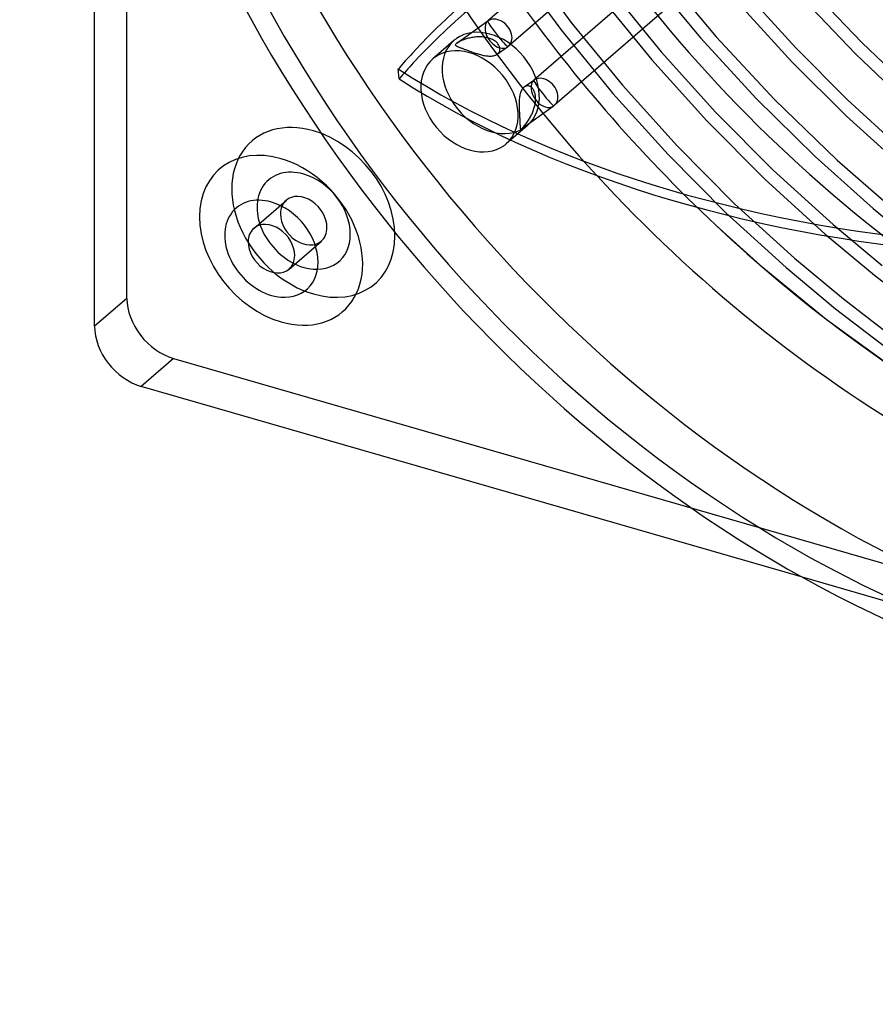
# Model space of a CAD drawing. Header units: millimetres. Extents: x -236 to 238, y -282 to 277.
# Tile 1 of 48: x -236 to -77, y -277 to -94. Entities that reach past the tile are written whole.
import ezdxf

# ---------------------------------------------------------------- set-up
doc = ezdxf.new("R2010")
doc.units = ezdxf.units.MM
doc.layers.add('HIDDEN', color=7, linetype='Continuous')
doc.layers.add('THICK', color=7, linetype='Continuous')

msp = doc.modelspace()

# ---------------------------------------------------------------- linework, layer by layer
at = {"layer": 'HIDDEN'}
for p, q in [((-216.51, -145.35), (-216.51, 270.35)), ((-118.59, -67.09), (-149.44, -93.81)), ((-108.96, -66.73), (-145.6, -98.46)), ((-104.27, -73.06), (-140.92, -104.79)), ((-100.43, -77.71), (-137.08, -109.45)), ((-143.01, -81.82), (-134.04, -94)), ((-144.91, -83.15), (-135.88, -95.42)), ((-119.75, -85.15), (-109.96, -96.93)), ((-117.31, -84.5), (-107.06, -96.73)), ((-126.84, -87.76), (-117.26, -99.52)), ((-128.68, -89.18), (-119.02, -101.03)), ((-101.43, -88.7), (-92.26, -98.79)), ((-102.65, -90.83), (-92.96, -101.41)), ((-89.28, -91.44), (-81.13, -99.89)), ((-87.56, -89.89), (-79.95, -97.8)), ((-155.24, -97.93), (-149.44, -93.81)), ((-134.04, -94), (-124.46, -105.75)), ((-152.65, -96.93), (-152.86, -96.98)), ((-152.45, -96.89), (-152.65, -96.93)), ((-152.23, -96.85), (-152.45, -96.89)), ((-152.02, -96.82), (-152.23, -96.85)), ((-151.8, -96.8), (-152.02, -96.82)), ((-151.59, -96.78), (-151.8, -96.8)), ((-151.37, -96.76), (-151.59, -96.78)), ((-151.15, -96.75), (-151.37, -96.76)), ((-150.93, -96.75), (-151.15, -96.75)), ((-150.72, -96.76), (-150.93, -96.75)), ((-150.5, -96.77), (-150.72, -96.76)), ((-150.29, -96.79), (-150.5, -96.77)), ((-150.08, -96.82), (-150.29, -96.79)), ((-149.88, -96.85), (-150.08, -96.82)), ((-149.68, -96.89), (-149.88, -96.85)), ((-149.48, -96.93), (-149.68, -96.89)), ((-149.29, -96.99), (-149.48, -96.93)), ((-135.88, -95.42), (-126.22, -107.26)), ((-109.96, -96.93), (-99.61, -108.22)), ((-107.06, -96.73), (-96.2, -108.4)), ((-155.76, -97.43), (-159.7, -100.85)), ((-155.48, -98.17), (-155.5, -98.23)), ((-155.5, -98.23), (-155.49, -98.29)), ((-155.49, -98.29), (-155.47, -98.33)), ((-155.43, -98.1), (-155.48, -98.17)), ((-155.47, -98.33), (-155.43, -98.38)), ((-155.35, -98.02), (-155.43, -98.1)), ((-155.43, -98.38), (-155.37, -98.42)), ((-155.37, -98.42), (-155.31, -98.45)), ((-155.34, -98), (-155.35, -98.02)), ((-155.32, -97.99), (-155.34, -98)), ((-155.3, -97.98), (-155.32, -97.99)), ((-155.31, -98.45), (-155.24, -98.49)), ((-155.28, -97.96), (-155.3, -97.98)), ((-155.26, -97.95), (-155.28, -97.96)), ((-155.24, -97.93), (-155.26, -97.95)), ((-155.09, -97.83), (-155.24, -97.93)), ((-155.24, -98.49), (-155.16, -98.53)), ((-155.16, -98.53), (-155.08, -98.57)), ((-154.91, -97.73), (-155.09, -97.83)), ((-155.08, -98.57), (-154.99, -98.6)), ((-154.99, -98.6), (-154.9, -98.64)), ((-154.72, -97.63), (-154.91, -97.73)), ((-154.9, -98.64), (-154.8, -98.68)), ((-154.8, -98.68), (-154.7, -98.71)), ((-154.53, -97.54), (-154.72, -97.63)), ((-154.7, -98.71), (-154.6, -98.75)), ((-154.6, -98.75), (-154.49, -98.8)), ((-154.33, -97.45), (-154.53, -97.54)), ((-154.12, -97.37), (-154.33, -97.45)), ((-153.91, -97.29), (-154.12, -97.37)), ((-153.7, -97.21), (-153.91, -97.29)), ((-153.48, -97.15), (-153.7, -97.21)), ((-153.27, -97.08), (-153.48, -97.15)), ((-153.06, -97.03), (-153.27, -97.08)), ((-152.86, -96.98), (-153.06, -97.03)), ((-149.11, -97.05), (-149.29, -96.99)), ((-148.93, -97.11), (-149.11, -97.05)), ((-148.75, -97.19), (-148.93, -97.11)), ((-148.58, -97.27), (-148.75, -97.19)), ((-148.41, -97.37), (-148.58, -97.27)), ((-148.24, -97.47), (-148.41, -97.37)), ((-148.09, -97.58), (-148.24, -97.47)), ((-147.94, -97.69), (-148.09, -97.58)), ((-147.81, -97.81), (-147.94, -97.69)), ((-147.69, -97.94), (-147.81, -97.81)), ((-147.72, -99.99), (-145.83, -98.64)), ((-147.58, -98.07), (-147.69, -97.94)), ((-147.49, -98.21), (-147.58, -98.07)), ((-147.41, -98.35), (-147.49, -98.21)), ((-147.34, -98.49), (-147.41, -98.35)), ((-147.29, -98.63), (-147.34, -98.49)), ((-147.25, -98.77), (-147.29, -98.63)), ((-147.23, -98.91), (-147.25, -98.77)), ((-79.95, -97.8), (-72.08, -105.41)), ((-154.49, -98.8), (-154.37, -98.84)), ((-154.37, -98.84), (-154.25, -98.88)), ((-154.25, -98.88), (-154.12, -98.93)), ((-154.12, -98.93), (-153.99, -98.98)), ((-153.99, -98.98), (-153.86, -99.03)), ((-153.86, -99.03), (-153.72, -99.08)), ((-153.72, -99.08), (-153.58, -99.13)), ((-153.58, -99.13), (-153.43, -99.19)), ((-153.43, -99.19), (-153.28, -99.24)), ((-153.28, -99.24), (-153.13, -99.3)), ((-153.13, -99.3), (-152.97, -99.36)), ((-152.97, -99.36), (-152.81, -99.41)), ((-152.81, -99.41), (-152.65, -99.47)), ((-152.65, -99.47), (-152.49, -99.53)), ((-152.49, -99.53), (-152.32, -99.59)), ((-152.32, -99.59), (-152.16, -99.65)), ((-152.16, -99.65), (-151.98, -99.71)), ((-151.98, -99.71), (-151.81, -99.77)), ((-151.81, -99.77), (-151.62, -99.83)), ((-151.62, -99.83), (-151.44, -99.88)), ((-151.44, -99.88), (-151.24, -99.94)), ((-151.24, -99.94), (-151.05, -100)), ((-151.05, -100), (-150.85, -100.05)), ((-150.85, -100.05), (-150.65, -100.11)), ((-150.65, -100.11), (-150.45, -100.15)), ((-150.45, -100.15), (-150.25, -100.2)), ((-150.25, -100.2), (-150.05, -100.23)), ((-150.05, -100.23), (-149.86, -100.27)), ((-149.86, -100.27), (-149.67, -100.29)), ((-149.67, -100.29), (-149.48, -100.31)), ((-149.48, -100.31), (-149.29, -100.33)), ((-149.29, -100.33), (-149.11, -100.33)), ((-149.11, -100.33), (-148.93, -100.33)), ((-148.93, -100.33), (-148.75, -100.32)), ((-148.75, -100.32), (-148.58, -100.3)), ((-148.58, -100.3), (-148.41, -100.27)), ((-148.41, -100.27), (-148.25, -100.23)), ((-148.25, -100.23), (-148.1, -100.18)), ((-148.1, -100.18), (-147.96, -100.13)), ((-147.96, -100.13), (-147.84, -100.06)), ((-147.84, -100.06), (-147.72, -99.99)), ((-147.72, -99.99), (-147.7, -99.97)), ((-147.7, -99.97), (-147.69, -99.96)), ((-147.69, -99.96), (-147.67, -99.95)), ((-147.67, -99.95), (-147.65, -99.93)), ((-147.65, -99.93), (-147.64, -99.92)), ((-147.64, -99.92), (-147.62, -99.91)), ((-147.62, -99.91), (-147.52, -99.81)), ((-147.52, -99.81), (-147.44, -99.71)), ((-147.44, -99.71), (-147.36, -99.59)), ((-147.36, -99.59), (-147.3, -99.47)), ((-147.3, -99.47), (-147.26, -99.33)), ((-147.26, -99.33), (-147.23, -99.2)), ((-147.22, -99.06), (-147.23, -98.91)), ((-147.23, -99.2), (-147.22, -99.06)), ((-117.26, -99.52), (-107.1, -110.79)), ((-92.26, -98.79), (-82.67, -108.44)), ((-81.13, -99.89), (-72.52, -108.16)), ((-119.02, -101.03), (-108.78, -112.39)), ((-92.96, -101.41), (-82.82, -111.5)), ((-142.75, -106.1), (-142.76, -106.11)), ((-142.73, -106.08), (-142.75, -106.1)), ((-142.71, -106.07), (-142.73, -106.08)), ((-142.7, -106.06), (-142.71, -106.07)), ((-142.7, -106.06), (-140.92, -104.79)), ((-142.59, -105.99), (-142.7, -106.06)), ((-142.48, -105.94), (-142.59, -105.99)), ((-142.37, -105.9), (-142.48, -105.94)), ((-142.25, -105.87), (-142.37, -105.9)), ((-142.13, -105.86), (-142.25, -105.87)), ((-142.01, -105.86), (-142.13, -105.86)), ((-141.89, -105.88), (-142.01, -105.86)), ((-141.77, -105.91), (-141.89, -105.88)), ((-141.65, -105.96), (-141.77, -105.91)), ((-141.54, -106.01), (-141.65, -105.96)), ((-141.44, -106.08), (-141.54, -106.01)), ((-141.34, -106.17), (-141.44, -106.08)), ((-124.46, -105.75), (-114.3, -117.03)), ((-143.57, -107.9), (-143.59, -108.11)), ((-143.53, -107.71), (-143.57, -107.9)), ((-143.49, -107.51), (-143.53, -107.71)), ((-143.44, -107.31), (-143.49, -107.51)), ((-143.39, -107.13), (-143.44, -107.31)), ((-143.33, -106.95), (-143.39, -107.13)), ((-143.25, -106.78), (-143.33, -106.95)), ((-143.17, -106.62), (-143.25, -106.78)), ((-143.09, -106.48), (-143.17, -106.62)), ((-142.99, -106.35), (-143.09, -106.48)), ((-142.9, -106.23), (-142.99, -106.35)), ((-142.79, -106.13), (-142.9, -106.23)), ((-142.78, -106.12), (-142.79, -106.13)), ((-142.76, -106.11), (-142.78, -106.12)), ((-141.24, -106.26), (-141.34, -106.17)), ((-141.15, -106.37), (-141.24, -106.26)), ((-141.06, -106.48), (-141.15, -106.37)), ((-140.98, -106.61), (-141.06, -106.48)), ((-140.9, -106.75), (-140.98, -106.61)), ((-140.84, -106.89), (-140.9, -106.75)), ((-140.78, -107.05), (-140.84, -106.89)), ((-140.73, -107.21), (-140.78, -107.05)), ((-140.68, -107.37), (-140.73, -107.21)), ((-140.65, -107.54), (-140.68, -107.37)), ((-140.62, -107.71), (-140.65, -107.54)), ((-140.6, -107.88), (-140.62, -107.71)), ((-140.59, -108.05), (-140.6, -107.88)), ((-126.22, -107.26), (-115.98, -118.62)), ((-143.64, -108.75), (-143.65, -108.97)), ((-143.65, -108.97), (-143.65, -109.19)), ((-143.65, -109.19), (-143.65, -109.41)), ((-143.65, -109.41), (-143.65, -109.63)), ((-143.65, -109.63), (-143.64, -109.84)), ((-143.63, -108.53), (-143.64, -108.75)), ((-143.61, -108.32), (-143.63, -108.53)), ((-143.59, -108.11), (-143.61, -108.32)), ((-143.22, -113.83), (-137.3, -109.62)), ((-140.83, -109.91), (-140.78, -109.71)), ((-140.78, -109.71), (-140.73, -109.52)), ((-140.73, -109.52), (-140.69, -109.33)), ((-140.69, -109.33), (-140.66, -109.14)), ((-140.66, -109.14), (-140.63, -108.95)), ((-140.63, -108.95), (-140.61, -108.77)), ((-140.61, -108.77), (-140.6, -108.58)), ((-140.6, -108.58), (-140.59, -108.4)), ((-140.59, -108.23), (-140.59, -108.05)), ((-140.59, -108.4), (-140.59, -108.23)), ((-99.61, -108.22), (-88.68, -119)), ((-96.2, -108.4), (-84.56, -119.64)), ((-82.67, -108.44), (-72.44, -117.83)), ((-143.64, -109.84), (-143.64, -110.05)), ((-143.64, -110.05), (-143.63, -110.25)), ((-143.63, -110.25), (-143.62, -110.45)), ((-143.62, -110.45), (-143.61, -110.63)), ((-143.61, -110.63), (-143.6, -110.82)), ((-143.6, -110.82), (-143.59, -111)), ((-143.59, -111), (-143.58, -111.17)), ((-143.58, -111.17), (-143.57, -111.35)), ((-143.57, -111.35), (-143.56, -111.52)), ((-143.56, -111.52), (-143.55, -111.69)), ((-141.6, -111.73), (-141.51, -111.56)), ((-141.51, -111.56), (-141.42, -111.39)), ((-141.42, -111.39), (-141.33, -111.21)), ((-141.33, -111.21), (-141.25, -111.03)), ((-141.25, -111.03), (-141.17, -110.85)), ((-141.17, -110.85), (-141.09, -110.66)), ((-141.09, -110.66), (-141.02, -110.48)), ((-141.02, -110.48), (-140.95, -110.29)), ((-140.95, -110.29), (-140.89, -110.1)), ((-140.89, -110.1), (-140.83, -109.91)), ((-107.1, -110.79), (-96.43, -121.52)), ((-82.82, -111.5), (-72.32, -121.02)), ((-142.09, -113.21), (-146.03, -116.63)), ((-143.55, -111.69), (-143.54, -111.85)), ((-143.54, -111.85), (-143.53, -112.01)), ((-143.53, -112.01), (-143.52, -112.16)), ((-143.52, -112.16), (-143.51, -112.31)), ((-143.51, -112.31), (-143.51, -112.45)), ((-143.51, -112.45), (-143.5, -112.59)), ((-143.5, -112.59), (-143.5, -112.72)), ((-143.5, -112.72), (-143.49, -112.84)), ((-143.49, -112.84), (-143.49, -112.96)), ((-143.49, -112.96), (-143.49, -113.07)), ((-143.49, -113.07), (-143.48, -113.18)), ((-143.48, -113.18), (-143.48, -113.28)), ((-143.48, -113.28), (-143.48, -113.37)), ((-143.48, -113.37), (-143.48, -113.46)), ((-142.9, -113.54), (-142.77, -113.4)), ((-142.77, -113.4), (-142.65, -113.25)), ((-142.65, -113.25), (-142.52, -113.09)), ((-142.52, -113.09), (-142.4, -112.94)), ((-142.4, -112.94), (-142.28, -112.77)), ((-142.28, -112.77), (-142.15, -112.6)), ((-142.15, -112.6), (-142.03, -112.43)), ((-142.03, -112.43), (-141.92, -112.25)), ((-141.92, -112.25), (-141.81, -112.07)), ((-141.81, -112.07), (-141.7, -111.9)), ((-141.7, -111.9), (-141.6, -111.73)), ((-108.78, -112.39), (-98.03, -123.2)), ((-143.48, -113.46), (-143.47, -113.55)), ((-143.47, -113.55), (-143.47, -113.63)), ((-143.47, -113.63), (-143.46, -113.7)), ((-143.46, -113.7), (-143.45, -113.77)), ((-143.45, -113.77), (-143.44, -113.82)), ((-143.44, -113.82), (-143.42, -113.86)), ((-143.42, -113.86), (-143.39, -113.88)), ((-143.39, -113.88), (-143.35, -113.89)), ((-143.35, -113.89), (-143.3, -113.88)), ((-143.3, -113.88), (-143.22, -113.83)), ((-143.22, -113.83), (-143.21, -113.82)), ((-143.21, -113.82), (-143.19, -113.81)), ((-143.19, -113.81), (-143.18, -113.8)), ((-143.18, -113.8), (-143.16, -113.79)), ((-143.16, -113.79), (-143.15, -113.78)), ((-143.15, -113.78), (-143.13, -113.76)), ((-143.13, -113.76), (-143.03, -113.66)), ((-143.03, -113.66), (-142.9, -113.54)), ((-114.3, -117.03), (-103.63, -127.76)), ((-115.98, -118.62), (-105.23, -129.43)), ((-88.68, -119), (-77.89, -128.66)), ((-84.56, -119.64), (-73.99, -128.91)), ((-96.43, -121.52), (-85.3, -131.65)), ((-98.03, -123.2), (-86.82, -133.41)), ((-192.94, -132.34), (-186.94, -127.14)), ((-103.63, -127.76), (-92.5, -137.89)), ((-105.23, -129.43), (-94.02, -139.64)), ((-77.89, -128.66), (-68.66, -136.22)), ((-85.3, -131.65), (-76.2, -139.22)), ((-107.08, -131.76), (-98.85, -139.18)), ((-86.82, -133.41), (-77.65, -141.04)), ((-186.39, -139.9), (-180.39, -134.7)), ((-92.5, -137.89), (-83.4, -145.46)), ((-98.85, -139.18), (-86.6, -149.19)), ((-94.02, -139.64), (-84.85, -147.27)), ((-77.65, -141.04), (-68.26, -148.23)), ((-216.51, -145.35), (-222.51, -150.54)), ((-83.4, -145.46), (-74.09, -152.6)), ((-84.85, -147.27), (-75.46, -154.47)), ((-86.6, -149.19), (-74.01, -158.31)), ((-207.85, -156.51), (-213.85, -161.7)), ((-207.85, -156.51), (207.85, -276.51)), ((1, -223.72), (-91, -197.17))]:
    msp.add_line(p, q, dxfattribs=at)
for centre in [(-147.58, -96.18), (-139.05, -107.17)]:
    msp.add_arc(centre, 3.02, 305.4215, 310.8968, dxfattribs=at)
for centre, major_axis, ratio, start_param, end_param in [((-36.45, -31.57), (-133.55, 154.21), 0.75, 0, 2.284521), ((-18.9, -16.37), (-133.55, 154.21), 0.75, 0.713724, 2.284521), ((0, 0), (-130.93, 151.19), 0.75, 1.420953, 1.846685), ((-6, -5.2), (140.35, -162.07), 0.75, -1.7085, -1.432779), ((-148.92, -105.32), (6.83, -7.89), 0.75, 0.000079, 3.069919), ((-147.58, -96.18), (1.75, -2.46), 0.65974, -3.07852, -1.507724), ((-147.58, -96.18), (1.87, -2.37), 0.090057, 3.131165, 6.215812), ((-147.58, -96.18), (1.87, -2.37), 0.090057, 3.07422, 3.123947), ((-147.58, -96.18), (1.87, -2.37), 0.090057, 3.123947, 3.131165), ((-147.58, -96.18), (-1.97, 2.28), 0.75, 3.069919, 6.211512), ((-152.87, -108.74), (6.83, -7.89), 0.75, 0.000079, 3.069919), ((-148.92, -105.32), (6.83, -7.89), 0.75, -3.141514, -0.071674), ((-148.92, -105.32), (6.83, -7.89), 0.75, 3.069919, 3.141672), ((-147.58, -96.18), (1.75, -2.46), 0.65974, -1.507724, 0.063072), ((-152.87, -108.74), (6.83, -7.89), 0.75, 3.069919, 3.141672), ((-152.87, -108.74), (6.83, -7.89), 0.75, -3.141514, -0.071674), ((-19.23, -15.66), (-195.29, -16.67), 0.610801, 0.669141, 1.29746), ((-139.05, -107.17), (-1.97, 2.28), 0.75, 3.069919, 6.211512), ((-139.05, -107.17), (1.75, -2.46), 0.65974, -3.07852, -1.507724), ((-139.05, -107.17), (1.87, -2.37), 0.090057, 3.131165, 6.215812), ((-139.05, -107.17), (1.87, -2.37), 0.090057, 3.07422, 3.123947), ((-139.05, -107.17), (1.87, -2.37), 0.090057, 3.123947, 3.131165), ((-139.05, -107.17), (1.75, -2.46), 0.65974, -1.507724, 0.063072), ((-181.87, -129.37), (-11.46, 13.23), 0.75, -0.857072, 2.284521), ((-148.92, -105.32), (6.83, -7.89), 0.75, -0.071674, 0.000079), ((-181.87, -129.37), (-11.46, 13.23), 0.75, 2.284521, 5.426113), ((-152.87, -108.74), (6.83, -7.89), 0.75, -0.071674, 0.000079), ((-183.67, -130.92), (-6.55, 7.56), 0.75, -0.857072, 2.284521), ((-183.67, -130.92), (-6.55, 7.56), 0.75, 2.284521, 5.426113), ((-183.67, -130.92), (3.27, -3.78), 0.75, 0.713724, 3.141552), ((-183.67, -130.92), (3.27, -3.78), 0.75, 3.141552, 3.855317), ((-183.67, -130.92), (3.27, -3.78), 0.75, -2.427868, -0.000041), ((-183.67, -130.92), (3.27, -3.78), 0.75, -0.000041, 0.713724), ((-6, -5.2), (140.35, -162.07), 0.75, -1.432779, -0.298394), ((-207.85, -147.85), (-6.55, 7.56), 0.75, 0.713724, 2.284521)]:
    msp.add_ellipse(centre, major_axis=major_axis, ratio=ratio, start_param=start_param, end_param=end_param, dxfattribs=at)
at = {"layer": 'THICK'}
for p, q in [((-222.51, -150.54), (-222.51, 9.07)), ((-165.93, -104.57), (-166.09, -102.73)), ((-91, -197.17), (-213.85, -161.7))]:
    msp.add_line(p, q, dxfattribs=at)
for centre, major_axis, ratio, start_param, end_param in [((-45, -38.97), (-134.2, 154.97), 0.75, -0.066503, 2.284521), ((-45, -38.97), (130.93, -151.19), 0.75, -2.427868, 0), ((-26.16, -142.41), (-159.42, -13.61), 0.610801, -1.153549, -0.587496), ((-26.01, -144.26), (159.42, 13.61), 0.610801, 1.988044, 2.554097), ((-26.16, -142.41), (-159.42, -13.61), 0.610801, -0.587496, -0.554278), ((-26.01, -144.26), (159.42, 13.61), 0.610801, 2.554097, 2.587314), ((-19.07, -17.51), (195.29, 16.67), 0.610801, -2.472451, -1.844133), ((-187.87, -134.56), (11.46, -13.23), 0.75, 2.284521, 5.426113), ((-187.87, -134.56), (11.46, -13.23), 0.75, -0.857072, 2.284521), ((-189.67, -136.12), (-6.55, 7.56), 0.75, -0.857072, 2.284521), ((-189.67, -136.12), (-6.55, 7.56), 0.75, 2.284521, 5.426113), ((-189.67, -136.12), (3.27, -3.78), 0.75, 0.713724, 3.141552), ((-189.67, -136.12), (3.27, -3.78), 0.75, 3.141552, 3.855317), ((-189.67, -136.12), (3.27, -3.78), 0.75, -2.427868, -0.000041), ((-189.67, -136.12), (3.27, -3.78), 0.75, -0.000041, 0.713724), ((-213.85, -153.04), (6.55, -7.56), 0.75, -2.427868, -0.857072)]:
    msp.add_ellipse(centre, major_axis=major_axis, ratio=ratio, start_param=start_param, end_param=end_param, dxfattribs=at)

doc.saveas('drawing.dxf')
